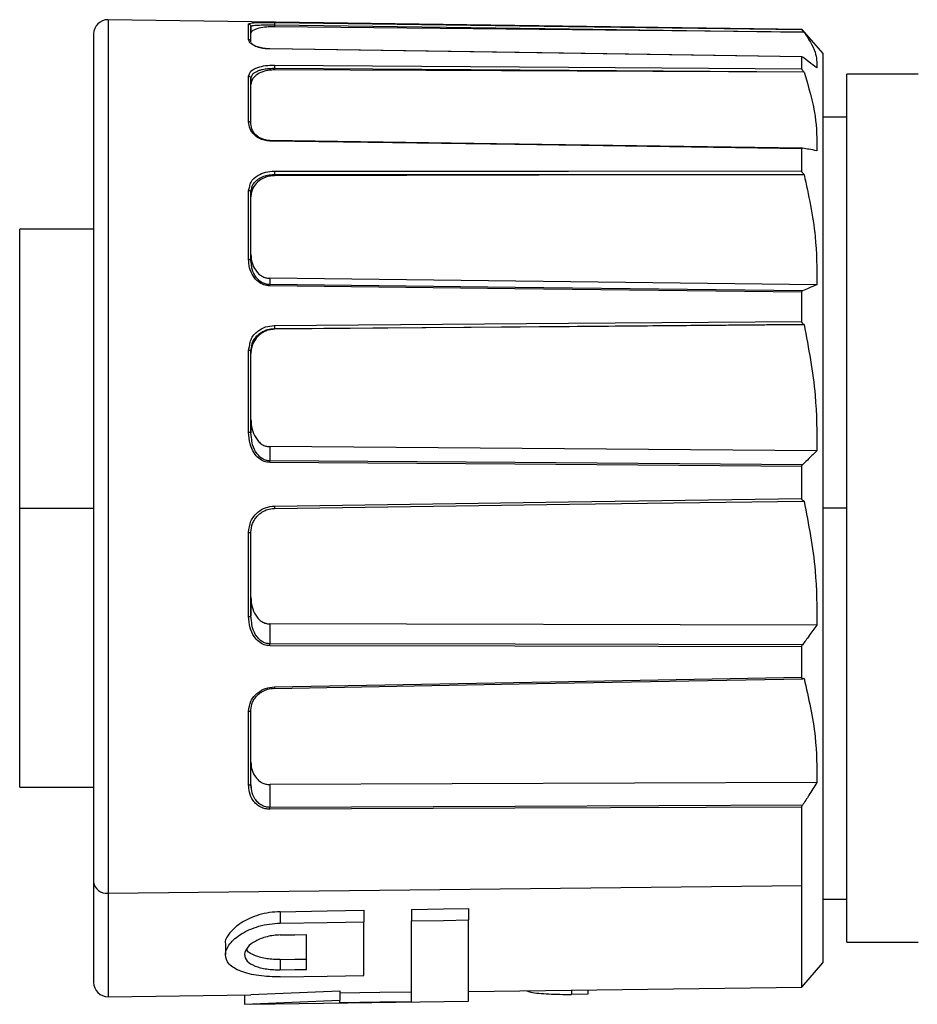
# Model space of a CAD drawing. Header units: millimetres. Extents: x -675 to 2621, y 428 to 911.
# Tile 1 of 30: x -460 to -441, y 443 to 464. Entities that reach past the tile are written whole.
import ezdxf

# ---------------------------------------------------------------- set-up
doc = ezdxf.new("R2010")
doc.units = ezdxf.units.MM

# ---------------------------------------------------------------- blocks, each defined once
blk = doc.blocks.new('Drawing View3')
at = {"color": 7, "linetype": 'Continuous', "lineweight": 25}
for p, q in [((-44.144, 14.043), (-58.696, 14.246)), ((-58.696, 14.246), (-58.696, -4.074)), ((-55.749, 13.829), (-55.749, 14.156)), ((-55.7, 14.106), (-55.682, 14.115)), ((-55.7, 13.781), (-55.7, 14.106)), ((-55.7, 14.106), (-55.7, 13.961)), ((-55.207, 14.135), (-55.207, 14.096)), ((-44.095, 13.981), (-55.207, 14.096)), ((-59, 13.946), (-59, -3.837)), ((-44.144, 14.039), (-44.144, 14.043)), ((-44.144, 14.043), (-43.7, 13.536)), ((-44.095, 13.981), (-44.098, 13.986)), ((-44.144, 13.216), (-44.144, 13.464)), ((-43.7, 13.536), (-43.7, -5.536)), ((-55.207, 13.228), (-55.207, 13.192)), ((-55.749, 13.06), (-55.726, 13.108)), ((-55.749, 12.106), (-55.749, 13.06)), ((-55.7, 13.016), (-55.682, 13.059)), ((-55.7, 12.066), (-55.7, 13.016)), ((-55.7, 13.016), (-55.7, 12.883)), ((-44.095, 13.146), (-55.207, 13.192)), ((-44.095, 13.146), (-44.098, 13.149)), ((-41.7, 13.1), (-43.2, 13.1)), ((-43.2, -5.1), (-43.2, 13.1)), ((-43.2, 12.2), (-43.7, 12.2)), ((-44.144, 11.074), (-44.144, 11.538)), ((-44.095, 10.999), (-55.207, 10.971)), ((-55.207, 10.998), (-55.207, 10.971)), ((-44.095, 10.999), (-44.098, 11.002)), ((-55.749, 10.666), (-55.725, 10.746)), ((-55.749, 9.221), (-55.749, 10.666)), ((-55.7, 10.633), (-55.681, 10.706)), ((-55.7, 9.196), (-55.7, 10.633)), ((-55.7, 10.633), (-55.7, 10.533)), ((-59, 9.85), (-60.55, 9.85)), ((-60.55, 4), (-60.55, 9.85)), ((-55.7, 9.322), (-55.7, 9.196)), ((-55.687, 9.108), (-55.7, 9.196)), ((-55.306, 8.823), (-55.306, 8.688)), ((-43.825, 8.687), (-55.306, 8.823)), ((-44.144, 7.918), (-44.144, 8.532)), ((-44.095, 7.851), (-55.207, 7.752)), ((-44.095, 7.851), (-44.098, 7.852)), ((-55.207, 7.766), (-55.207, 7.752)), ((-55.749, 7.316), (-55.725, 7.421)), ((-55.749, 5.589), (-55.749, 7.316)), ((-55.7, 7.3), (-55.681, 7.395)), ((-55.7, 5.581), (-55.7, 7.3)), ((-55.7, 7.3), (-55.7, 7.246)), ((-55.7, 5.859), (-55.7, 5.581)), ((-55.686, 5.482), (-55.7, 5.581)), ((-55.306, 5.291), (-55.306, 4.993)), ((-43.825, 5.204), (-55.306, 5.291)), ((-44.144, 4.2), (-44.144, 4.876)), ((-44.095, 4.15), (-44.098, 4.15)), ((-60.55, -1.85), (-60.55, 4)), ((-60.55, 4), (-59, 4)), ((-43.2, 4), (-43.7, 4)), ((-55.749, 1.728), (-55.749, 3.492)), ((-55.7, 1.74), (-55.7, 3.495)), ((-55.7, 2.131), (-55.7, 1.74)), ((-55.686, 1.641), (-55.7, 1.74)), ((-55.306, 1.573), (-55.306, 1.155)), ((-43.825, 1.548), (-55.306, 1.573)), ((-44.144, 0.454), (-44.144, 1.095)), ((-44.095, 0.428), (-44.098, 0.427)), ((-55.749, -1.806), (-55.749, -0.26)), ((-55.7, -1.778), (-55.7, -0.239)), ((-60.55, -1.85), (-59, -1.85)), ((-55.694, -1.865), (-55.704, -1.789)), ((-55.69, -1.865), (-55.7, -1.778)), ((-43.825, -1.756), (-55.306, -1.796)), ((-55.306, -1.796), (-55.306, -2.275)), ((-44.144, -3.914), (-44.144, -2.269)), ((-59, -3.837), (-59, -5.946)), ((-58.696, -4.074), (-44.144, -3.914)), ((-44.144, -6.043), (-44.144, -3.914)), ((-58.696, -4.074), (-58.696, -6.246)), ((-43.7, -4.2), (-43.2, -4.2)), ((-55.083, -4.463), (-55.083, -4.703)), ((-53.333, -4.434), (-53.333, -4.674)), ((-52.333, -4.417), (-52.333, -4.657)), ((-51.133, -4.397), (-51.133, -4.637)), ((-53.333, -5.803), (-53.333, -4.674)), ((-52.333, -6.344), (-52.333, -4.657)), ((-51.133, -6.34), (-51.133, -4.637)), ((-54.533, -5.674), (-54.533, -4.943)), ((-56.233, -5.148), (-56.233, -5.371)), ((-43.2, -5.1), (-41.7, -5.1)), ((-55.083, -5.467), (-55.083, -5.682)), ((-44.144, -6.043), (-43.7, -5.536)), ((-55.702, -6.2), (-53.833, -6.121)), ((-53.833, -6.121), (-53.833, -6.322)), ((-51.133, -6.14), (-44.144, -6.043)), ((-48.973, -6.11), (-48.973, -6.197)), ((-48.633, -6.192), (-48.973, -6.197)), ((-48.633, -6.105), (-48.633, -6.192)), ((-58.696, -6.246), (-55.702, -6.204)), ((-55.833, -6.205), (-55.833, -6.406)), ((-55.833, -6.406), (-53.833, -6.322)), ((-55.702, -6.404), (-51.133, -6.34)), ((-53.833, -6.365), (-53.833, -6.322))]:
    blk.add_line(p, q, dxfattribs=at)
at = {"color": 7, "linetype": 'Continuous', "lineweight": 25, "flags": 128}
for points in [[(-55.207, 14.188), (-49.036, 14.105), (-44.144, 14.039)], [(-55.207, 14.135), (-49.013, 14.052), (-44.098, 13.986)], [(-44.14, 13.467), (-49.596, 13.55), (-55.306, 13.637)], [(-55.306, 13.634), (-55.306, 13.635), (-55.306, 13.636), (-55.306, 13.637), (-55.306, 13.637)], [(-44.144, 13.464), (-50.165, 13.556), (-55.306, 13.634)], [(-55.207, 13.294), (-49.036, 13.251), (-44.144, 13.216)], [(-55.207, 13.228), (-49.013, 13.184), (-44.098, 13.149)], [(-44.136, 11.55), (-49.596, 11.629), (-55.306, 11.712)], [(-55.306, 11.7), (-55.306, 11.703), (-55.306, 11.706), (-55.306, 11.708), (-55.306, 11.71), (-55.306, 11.711), (-55.306, 11.712), (-55.306, 11.712), (-55.306, 11.712)], [(-44.137, 11.55), (-50.158, 11.637), (-55.306, 11.712)], [(-44.144, 11.538), (-50.165, 11.625), (-55.306, 11.7)], [(-55.207, 11.069), (-49.036, 11.072), (-44.144, 11.074)], [(-55.207, 10.998), (-49.013, 11.001), (-44.098, 11.002)], [(-55.749, 9.221), (-55.74, 9.221), (-55.73, 9.219), (-55.722, 9.217), (-55.714, 9.214), (-55.708, 9.21), (-55.704, 9.205), (-55.701, 9.201), (-55.7, 9.196)], [(-44.129, 8.557), (-50.158, 8.628), (-55.306, 8.688)], [(-44.144, 8.532), (-50.165, 8.603), (-55.306, 8.663)], [(-55.207, 7.831), (-49.036, 7.88), (-44.144, 7.918)], [(-55.207, 7.766), (-49.013, 7.814), (-44.098, 7.852)], [(-44.129, 4.911), (-50.158, 4.955), (-55.306, 4.993)], [(-44.144, 4.876), (-50.165, 4.92), (-55.306, 4.958)], [(-55.207, 4.045), (-49.036, 4.132), (-44.144, 4.2)], [(-55.207, 3.994), (-49.013, 4.081), (-44.098, 4.15)], [(-44.129, 1.135), (-50.158, 1.146), (-55.306, 1.155)], [(-44.144, 1.095), (-50.165, 1.106), (-55.306, 1.116)], [(-55.207, 0.252), (-49.036, 0.365), (-44.144, 0.454)], [(-55.207, 0.221), (-49.706, 0.321), (-44.123, 0.424)], [(-55.749, -1.806), (-55.74, -1.806), (-55.73, -1.804), (-55.722, -1.801), (-55.714, -1.798), (-55.708, -1.794), (-55.704, -1.789), (-55.701, -1.783), (-55.7, -1.778)], [(-44.129, -2.231), (-50.158, -2.255), (-55.306, -2.275)], [(-44.144, -2.269), (-50.165, -2.293), (-55.306, -2.313)], [(-55.083, -4.463), (-54.102, -4.447), (-53.333, -4.434)], [(-52.333, -4.417), (-51.66, -4.406), (-51.133, -4.397)], [(-55.083, -4.703), (-54.102, -4.687), (-53.333, -4.674)], [(-52.333, -4.657), (-51.66, -4.646), (-51.133, -4.637)], [(-55.083, -4.952), (-54.775, -4.947), (-54.533, -4.943)], [(-55.083, -5.467), (-54.775, -5.462), (-54.533, -5.459)], [(-55.083, -5.682), (-54.775, -5.677), (-54.533, -5.674)], [(-55.083, -5.829), (-54.102, -5.814), (-53.333, -5.803)], [(-53.833, -6.164), (-52.993, -6.153), (-52.333, -6.143)], [(-53.833, -6.365), (-52.993, -6.353), (-52.333, -6.344)]]:
    blk.add_lwpolyline(points, dxfattribs=at)
at = {"color": 7, "linetype": 'Continuous', "lineweight": 25}
for centre, radius, start, end in [((-58.7, 13.946), 0.3, 89.2, 180), ((-55.749, 13.78), 0.0491, 1.0738, 90.2735), ((-55.745, 12.06), 0.0456, 7.1798, 95.1168), ((-56.507, 8.676), 1.201, 359.3963, 0.597), ((-55.737, 5.504), 0.0855, 64.0565, 98.0008), ((-57.688, 4.976), 2.383, 359.5823, 0.4171), ((-55.738, 1.792), 0.0645, 259.6715, 305.7689), ((-58.39, 1.136), 3.084, 359.6347, 0.3648), ((-58.214, -2.294), 2.908, 359.6198, 0.3735), ((-58.728, -3.801), 0.275, 187.6812, 276.6183), ((-58.7, -5.946), 0.3, 180, 270.8)]:
    blk.add_arc(centre, radius, start, end, dxfattribs=at)
for points, knots in [([(-55.749, 14.156), (-55.739, 14.163), (-55.719, 14.178), (-55.574, 14.186), (-55.395, 14.189), (-55.269, 14.188), (-55.207, 14.188)], [0, 0, 0, 0, 0.280278, 0.560602, 0.781037, 1, 1, 1, 1]), ([(-55.207, 14.096), (-55.242, 14.096), (-55.313, 14.096), (-55.437, 14.085), (-55.566, 14.061), (-55.652, 14.025), (-55.694, 13.991), (-55.698, 13.971), (-55.7, 13.961)], [0, 0, 0, 0, 0.134703, 0.268988, 0.49819, 0.728721, 0.86271, 1, 1, 1, 1]), ([(-55.682, 14.115), (-55.678, 14.118), (-55.67, 14.123), (-55.621, 14.129), (-55.57, 14.132), (-55.512, 14.134), (-55.446, 14.136), (-55.342, 14.136), (-55.256, 14.136), (-55.207, 14.135)], [0, 0, 0, 0, 0.132012, 0.277834, 0.428611, 0.500056, 0.619194, 0.7859, 1, 1, 1, 1]), ([(-55.207, 14.188), (-55.207, 14.187), (-55.207, 14.186), (-55.207, 14.182), (-55.207, 14.172), (-55.207, 14.158), (-55.207, 14.145), (-55.207, 14.139), (-55.207, 14.135)], [0, 0, 0, 0, 0.132833, 0.261936, 0.499182, 0.737533, 0.866999, 1, 1, 1, 1]), ([(-44.098, 13.986), (-44.104, 13.992), (-44.115, 14.005), (-44.128, 14.02), (-44.136, 14.029), (-44.14, 14.035), (-44.143, 14.038), (-44.143, 14.038), (-44.144, 14.039)], [0, 0, 0, 0, 0.284635, 0.547516, 0.672315, 0.785046, 0.891881, 1, 1, 1, 1]), ([(-44.095, 13.981), (-44.001, 13.841), (-43.835, 13.594), (-43.828, 13.344), (-43.825, 13.236)], [0, 0, 0, 0, 0.564903, 1, 1, 1, 1]), ([(-55.306, 13.634), (-55.345, 13.636), (-55.428, 13.64), (-55.544, 13.666), (-55.651, 13.707), (-55.733, 13.765), (-55.744, 13.807), (-55.749, 13.829)], [0, 0, 0, 0, 0.138469, 0.2922906, 0.4698165, 0.713248, 1, 1, 1, 1]), ([(-55.306, 13.631), (-55.329, 13.632), (-55.378, 13.634), (-55.449, 13.643), (-55.515, 13.657), (-55.6, 13.683), (-55.671, 13.72), (-55.682, 13.747), (-55.686, 13.759)], [0, 0, 0, 0, 0.1036909, 0.2125114, 0.3296912, 0.4578298, 0.7646968, 1, 1, 1, 1]), ([(-44.144, 13.464), (-44.143, 13.465), (-44.143, 13.467), (-44.14, 13.467), (-44.136, 13.466), (-44.132, 13.463), (-44.129, 13.461)], [0, 0, 0, 0, 0.238935, 0.474454, 0.723349, 1, 1, 1, 1]), ([(-43.825, 13.236), (-43.881, 13.277), (-43.981, 13.353), (-44.084, 13.428), (-44.129, 13.461)], [0, 0, 0, 0, 0.55354, 1, 1, 1, 1]), ([(-55.726, 13.108), (-55.719, 13.127), (-55.701, 13.182), (-55.573, 13.244), (-55.395, 13.288), (-55.27, 13.292), (-55.207, 13.294)], [0, 0, 0, 0, 0.173585, 0.495376, 0.748567, 1, 1, 1, 1]), ([(-55.682, 13.059), (-55.678, 13.073), (-55.67, 13.101), (-55.621, 13.138), (-55.57, 13.165), (-55.513, 13.187), (-55.446, 13.205), (-55.342, 13.224), (-55.256, 13.226), (-55.207, 13.228)], [0, 0, 0, 0, 0.130654, 0.276457, 0.427185, 0.498917, 0.618388, 0.785474, 1, 1, 1, 1]), ([(-55.207, 13.294), (-55.207, 13.292), (-55.207, 13.289), (-55.207, 13.28), (-55.207, 13.266), (-55.207, 13.25), (-55.207, 13.237), (-55.207, 13.231), (-55.207, 13.228)], [0, 0, 0, 0, 0.1328329, 0.2619355, 0.4991818, 0.7375331, 0.8669989, 1, 1, 1, 1]), ([(-55.207, 13.192), (-55.242, 13.191), (-55.313, 13.189), (-55.437, 13.162), (-55.566, 13.107), (-55.652, 13.026), (-55.694, 12.949), (-55.698, 12.905), (-55.7, 12.883)], [0, 0, 0, 0, 0.134703, 0.268988, 0.49819, 0.728721, 0.86271, 1, 1, 1, 1]), ([(-44.098, 13.149), (-44.104, 13.156), (-44.115, 13.168), (-44.128, 13.185), (-44.136, 13.197), (-44.14, 13.205), (-44.143, 13.212), (-44.143, 13.215), (-44.144, 13.216)], [0, 0, 0, 0, 0.284635, 0.547516, 0.672315, 0.785046, 0.891881, 1, 1, 1, 1]), ([(-44.095, 13.146), (-44.001, 12.837), (-43.835, 12.292), (-43.828, 11.739), (-43.825, 11.498)], [0, 0, 0, 0, 0.564908, 1, 1, 1, 1]), ([(-55.306, 11.7), (-55.345, 11.703), (-55.428, 11.711), (-55.544, 11.76), (-55.651, 11.842), (-55.733, 11.963), (-55.744, 12.056), (-55.749, 12.106)], [0, 0, 0, 0, 0.138466, 0.292289, 0.469816, 0.713248, 1, 1, 1, 1]), ([(-55.306, 11.712), (-55.329, 11.714), (-55.378, 11.717), (-55.449, 11.736), (-55.515, 11.766), (-55.6, 11.824), (-55.682, 11.928), (-55.694, 12.017), (-55.7, 12.066)], [0, 0, 0, 0, 0.0909403, 0.1863794, 0.2891498, 0.4015315, 0.6706653, 1, 1, 1, 1]), ([(-44.144, 11.538), (-44.143, 11.54), (-44.143, 11.545), (-44.14, 11.549), (-44.136, 11.551), (-44.132, 11.55), (-44.129, 11.55)], [0, 0, 0, 0, 0.238935, 0.474454, 0.7233487, 1, 1, 1, 1]), ([(-43.825, 11.498), (-43.881, 11.508), (-43.981, 11.525), (-44.084, 11.542), (-44.129, 11.55)], [0, 0, 0, 0, 0.55354, 1, 1, 1, 1]), ([(-55.725, 10.746), (-55.719, 10.778), (-55.7, 10.87), (-55.572, 10.978), (-55.395, 11.055), (-55.27, 11.064), (-55.207, 11.069)], [0, 0, 0, 0, 0.173053, 0.49514, 0.748416, 1, 1, 1, 1]), ([(-55.207, 10.971), (-55.242, 10.969), (-55.313, 10.966), (-55.437, 10.927), (-55.566, 10.848), (-55.652, 10.734), (-55.694, 10.625), (-55.698, 10.564), (-55.7, 10.533)], [0, 0, 0, 0, 0.1347029, 0.2689881, 0.4981896, 0.7287211, 0.8627104, 1, 1, 1, 1]), ([(-55.681, 10.706), (-55.678, 10.728), (-55.67, 10.775), (-55.621, 10.838), (-55.57, 10.886), (-55.512, 10.923), (-55.446, 10.956), (-55.342, 10.99), (-55.256, 10.995), (-55.207, 10.998)], [0, 0, 0, 0, 0.12937, 0.275636, 0.426871, 0.498534, 0.618035, 0.785249, 1, 1, 1, 1]), ([(-55.207, 11.069), (-55.207, 11.066), (-55.207, 11.061), (-55.207, 11.049), (-55.207, 11.033), (-55.207, 11.017), (-55.207, 11.006), (-55.207, 11.001), (-55.207, 10.998)], [0, 0, 0, 0, 0.132833, 0.261936, 0.499182, 0.737533, 0.866999, 1, 1, 1, 1]), ([(-44.098, 11.002), (-44.104, 11.007), (-44.115, 11.017), (-44.128, 11.034), (-44.136, 11.048), (-44.14, 11.057), (-44.143, 11.066), (-44.143, 11.071), (-44.144, 11.074)], [0, 0, 0, 0, 0.284635, 0.547516, 0.672315, 0.785046, 0.891881, 1, 1, 1, 1]), ([(-44.095, 10.999), (-44.001, 10.567), (-43.835, 9.802), (-43.828, 9.025), (-43.825, 8.687)], [0, 0, 0, 0, 0.564908, 1, 1, 1, 1]), ([(-55.7, 9.322), (-55.696, 9.262), (-55.688, 9.146), (-55.619, 9.01), (-55.543, 8.918), (-55.472, 8.864), (-55.391, 8.83), (-55.334, 8.825), (-55.306, 8.823)], [0, 0, 0, 0, 0.270481, 0.522037, 0.657655, 0.777326, 0.888416, 1, 1, 1, 1]), ([(-55.306, 8.663), (-55.347, 8.668), (-55.436, 8.678), (-55.558, 8.752), (-55.665, 8.875), (-55.736, 9.039), (-55.745, 9.162), (-55.749, 9.221)], [0, 0, 0, 0, 0.145971, 0.310202, 0.501195, 0.757258, 1, 1, 1, 1]), ([(-55.306, 8.688), (-55.331, 8.69), (-55.383, 8.695), (-55.457, 8.725), (-55.526, 8.771), (-55.612, 8.862), (-55.675, 8.98), (-55.684, 9.075), (-55.687, 9.108)], [0, 0, 0, 0, 0.110882, 0.227957, 0.355017, 0.495043, 0.827369, 1, 1, 1, 1]), ([(-43.825, 8.687), (-43.881, 8.663), (-43.981, 8.619), (-44.084, 8.576), (-44.129, 8.557)], [0, 0, 0, 0, 0.55354, 1, 1, 1, 1]), ([(-44.144, 8.532), (-44.143, 8.535), (-44.143, 8.541), (-44.14, 8.548), (-44.136, 8.554), (-44.132, 8.556), (-44.129, 8.557)], [0, 0, 0, 0, 0.238935, 0.474454, 0.723349, 1, 1, 1, 1]), ([(-44.098, 7.852), (-44.104, 7.855), (-44.115, 7.861), (-44.128, 7.875), (-44.136, 7.888), (-44.14, 7.898), (-44.143, 7.908), (-44.143, 7.915), (-44.144, 7.918)], [0, 0, 0, 0, 0.284635, 0.547516, 0.672315, 0.785046, 0.891881, 1, 1, 1, 1]), ([(-44.095, 7.851), (-44.001, 7.356), (-43.835, 6.481), (-43.828, 5.591), (-43.825, 5.204)], [0, 0, 0, 0, 0.5649079, 1, 1, 1, 1]), ([(-55.725, 7.421), (-55.718, 7.46), (-55.7, 7.575), (-55.572, 7.712), (-55.395, 7.812), (-55.27, 7.825), (-55.207, 7.831)], [0, 0, 0, 0, 0.169655, 0.493066, 0.747382, 1, 1, 1, 1]), ([(-55.207, 7.752), (-55.242, 7.749), (-55.313, 7.744), (-55.437, 7.7), (-55.566, 7.608), (-55.652, 7.477), (-55.694, 7.353), (-55.698, 7.282), (-55.7, 7.246)], [0, 0, 0, 0, 0.134703, 0.268988, 0.49819, 0.728721, 0.86271, 1, 1, 1, 1]), ([(-55.681, 7.395), (-55.677, 7.422), (-55.669, 7.479), (-55.621, 7.558), (-55.57, 7.619), (-55.512, 7.668), (-55.446, 7.71), (-55.342, 7.755), (-55.256, 7.762), (-55.207, 7.766)], [0, 0, 0, 0, 0.1254447, 0.2723702, 0.4242873, 0.4962731, 0.6163126, 0.7842804, 1, 1, 1, 1]), ([(-55.207, 7.831), (-55.207, 7.828), (-55.207, 7.821), (-55.207, 7.808), (-55.207, 7.792), (-55.207, 7.779), (-55.207, 7.77), (-55.207, 7.768), (-55.207, 7.766)], [0, 0, 0, 0, 0.1328329, 0.2619355, 0.4991818, 0.7375331, 0.8669989, 1, 1, 1, 1]), ([(-55.7, 5.859), (-55.696, 5.791), (-55.688, 5.658), (-55.619, 5.502), (-55.543, 5.398), (-55.472, 5.337), (-55.391, 5.298), (-55.334, 5.293), (-55.306, 5.291)], [0, 0, 0, 0, 0.270481, 0.522037, 0.657655, 0.777326, 0.888416, 1, 1, 1, 1]), ([(-55.306, 4.958), (-55.345, 4.963), (-55.428, 4.972), (-55.544, 5.046), (-55.651, 5.171), (-55.733, 5.358), (-55.744, 5.508), (-55.749, 5.589)], [0, 0, 0, 0, 0.138442, 0.292274, 0.469809, 0.713248, 1, 1, 1, 1]), ([(-55.306, 4.993), (-55.329, 4.995), (-55.378, 4.999), (-55.449, 5.029), (-55.515, 5.077), (-55.6, 5.172), (-55.67, 5.31), (-55.681, 5.431), (-55.686, 5.482)], [0, 0, 0, 0, 0.104521, 0.214213, 0.332331, 0.461494, 0.770835, 1, 1, 1, 1]), ([(-43.825, 5.204), (-43.881, 5.149), (-43.981, 5.052), (-44.084, 4.955), (-44.129, 4.911)], [0, 0, 0, 0, 0.55354, 1, 1, 1, 1]), ([(-44.144, 4.876), (-44.143, 4.88), (-44.143, 4.887), (-44.14, 4.896), (-44.136, 4.905), (-44.132, 4.909), (-44.129, 4.911)], [0, 0, 0, 0, 0.238935, 0.474454, 0.723349, 1, 1, 1, 1]), ([(-44.098, 4.15), (-44.104, 4.151), (-44.115, 4.152), (-44.128, 4.162), (-44.136, 4.172), (-44.14, 4.181), (-44.143, 4.19), (-44.143, 4.197), (-44.144, 4.2)], [0, 0, 0, 0, 0.284635, 0.547516, 0.672315, 0.785046, 0.891881, 1, 1, 1, 1]), ([(-44.095, 4.15), (-44.001, 3.664), (-43.835, 2.804), (-43.828, 1.929), (-43.825, 1.548)], [0, 0, 0, 0, 0.564908, 1, 1, 1, 1]), ([(-55.749, 3.492), (-55.739, 3.572), (-55.719, 3.733), (-55.574, 3.914), (-55.395, 4.023), (-55.269, 4.037), (-55.207, 4.045)], [0, 0, 0, 0, 0.280284, 0.5606, 0.781033, 1, 1, 1, 1]), ([(-55.7, 3.495), (-55.693, 3.557), (-55.683, 3.653), (-55.622, 3.769), (-55.569, 3.834), (-55.512, 3.887), (-55.446, 3.933), (-55.342, 3.981), (-55.256, 3.99), (-55.207, 3.994)], [0, 0, 0, 0, 0.241017, 0.368523, 0.500365, 0.562829, 0.667002, 0.812777, 1, 1, 1, 1]), ([(-55.207, 4.045), (-55.207, 4.041), (-55.207, 4.034), (-55.207, 4.022), (-55.207, 4.008), (-55.207, 3.999), (-55.207, 3.995), (-55.207, 3.995), (-55.207, 3.994)], [0, 0, 0, 0, 0.132833, 0.261936, 0.499182, 0.737533, 0.866999, 1, 1, 1, 1]), ([(-55.7, 2.131), (-55.696, 2.063), (-55.688, 1.933), (-55.619, 1.78), (-55.543, 1.678), (-55.472, 1.618), (-55.391, 1.58), (-55.334, 1.576), (-55.306, 1.573)], [0, 0, 0, 0, 0.2704812, 0.5220366, 0.6576546, 0.7773264, 0.8884162, 1, 1, 1, 1]), ([(-55.306, 1.116), (-55.345, 1.12), (-55.428, 1.129), (-55.544, 1.2), (-55.651, 1.32), (-55.733, 1.502), (-55.744, 1.649), (-55.749, 1.728)], [0, 0, 0, 0, 0.138469, 0.292291, 0.469816, 0.713248, 1, 1, 1, 1]), ([(-55.306, 1.155), (-55.329, 1.157), (-55.378, 1.161), (-55.449, 1.191), (-55.515, 1.237), (-55.6, 1.33), (-55.67, 1.468), (-55.681, 1.589), (-55.686, 1.641)], [0, 0, 0, 0, 0.104338, 0.213838, 0.33175, 0.460689, 0.769472, 1, 1, 1, 1]), ([(-43.825, 1.548), (-43.881, 1.472), (-43.981, 1.333), (-44.084, 1.196), (-44.129, 1.135)], [0, 0, 0, 0, 0.55354, 1, 1, 1, 1]), ([(-44.144, 1.095), (-44.143, 1.099), (-44.143, 1.106), (-44.14, 1.116), (-44.136, 1.126), (-44.132, 1.132), (-44.129, 1.135)], [0, 0, 0, 0, 0.238935, 0.474454, 0.723349, 1, 1, 1, 1]), ([(-44.098, 0.427), (-44.104, 0.425), (-44.115, 0.421), (-44.128, 0.424), (-44.136, 0.431), (-44.14, 0.437), (-44.143, 0.445), (-44.143, 0.451), (-44.144, 0.454)], [0, 0, 0, 0, 0.2846346, 0.5475162, 0.6723146, 0.7850457, 0.891881, 1, 1, 1, 1]), ([(-44.095, 0.428), (-44.001, 0.02), (-43.835, -0.701), (-43.828, -1.436), (-43.825, -1.756)], [0, 0, 0, 0, 0.564908, 1, 1, 1, 1]), ([(-55.749, -0.26), (-55.739, -0.186), (-55.719, -0.04), (-55.574, 0.129), (-55.395, 0.231), (-55.269, 0.245), (-55.207, 0.252)], [0, 0, 0, 0, 0.280278, 0.560602, 0.781037, 1, 1, 1, 1]), ([(-55.7, -0.239), (-55.693, -0.181), (-55.683, -0.094), (-55.622, 0.013), (-55.569, 0.073), (-55.512, 0.122), (-55.446, 0.165), (-55.342, 0.211), (-55.256, 0.219), (-55.207, 0.224)], [0, 0, 0, 0, 0.241031, 0.368538, 0.500377, 0.562849, 0.667023, 0.812791, 1, 1, 1, 1]), ([(-55.207, 0.252), (-55.207, 0.249), (-55.207, 0.242), (-55.207, 0.232), (-55.207, 0.223), (-55.207, 0.22), (-55.207, 0.22), (-55.207, 0.223), (-55.207, 0.224)], [0, 0, 0, 0, 0.132833, 0.261936, 0.499182, 0.737533, 0.866999, 1, 1, 1, 1]), ([(-55.7, -1.33), (-55.696, -1.387), (-55.688, -1.496), (-55.619, -1.624), (-55.543, -1.709), (-55.472, -1.76), (-55.391, -1.791), (-55.334, -1.794), (-55.306, -1.796)], [0, 0, 0, 0, 0.270481, 0.522037, 0.657655, 0.777326, 0.888416, 1, 1, 1, 1]), ([(-55.306, -2.313), (-55.337, -2.311), (-55.403, -2.307), (-55.499, -2.27), (-55.586, -2.211), (-55.676, -2.109), (-55.738, -1.971), (-55.746, -1.857), (-55.749, -1.806)], [0, 0, 0, 0, 0.111247, 0.231891, 0.367286, 0.512616, 0.782169, 1, 1, 1, 1]), ([(-43.825, -1.756), (-43.881, -1.844), (-43.981, -2.003), (-44.084, -2.16), (-44.129, -2.231)], [0, 0, 0, 0, 0.55354, 1, 1, 1, 1]), ([(-55.306, -2.275), (-55.334, -2.273), (-55.393, -2.269), (-55.478, -2.233), (-55.555, -2.175), (-55.635, -2.075), (-55.682, -1.967), (-55.689, -1.885), (-55.69, -1.865)], [0, 0, 0, 0, 0.125644, 0.258442, 0.408458, 0.579465, 0.893691, 1, 1, 1, 1]), ([(-44.144, -2.269), (-44.143, -2.267), (-44.143, -2.261), (-44.14, -2.251), (-44.136, -2.241), (-44.132, -2.234), (-44.129, -2.231)], [0, 0, 0, 0, 0.238935, 0.474454, 0.723349, 1, 1, 1, 1]), ([(-55.083, -4.463), (-55.159, -4.468), (-55.314, -4.477), (-55.605, -4.544), (-55.923, -4.688), (-56.154, -4.906), (-56.259, -5.072), (-56.23, -5.145), (-56.228, -5.148)], [0, 0, 0, 0, 0.117115, 0.239817, 0.479149, 0.730161, 0.987167, 1, 1, 1, 1]), ([(-55.083, -5.829), (-55.16, -5.828), (-55.315, -5.828), (-55.537, -5.806), (-55.741, -5.769), (-55.976, -5.697), (-56.184, -5.568), (-56.261, -5.365), (-56.167, -5.138), (-55.922, -4.922), (-55.607, -4.782), (-55.314, -4.716), (-55.159, -4.708), (-55.083, -4.703)], [0, 0, 0, 0, 0.060783, 0.121693, 0.183025, 0.24507, 0.369378, 0.498029, 0.628174, 0.755332, 0.877561, 0.940174, 1, 1, 1, 1]), ([(-55.083, -4.952), (-55.13, -4.954), (-55.225, -4.959), (-55.41, -4.995), (-55.618, -5.075), (-55.786, -5.21), (-55.853, -5.36), (-55.799, -5.5), (-55.656, -5.591), (-55.5, -5.64), (-55.369, -5.666), (-55.228, -5.681), (-55.131, -5.682), (-55.083, -5.682)], [0, 0, 0, 0, 0.056763, 0.115653, 0.235247, 0.363003, 0.498088, 0.633648, 0.761243, 0.822647, 0.882698, 0.941707, 1, 1, 1, 1]), ([(-55.083, -5.467), (-55.131, -5.467), (-55.227, -5.466), (-55.366, -5.45), (-55.497, -5.425), (-55.65, -5.374), (-55.765, -5.316), (-55.783, -5.262), (-55.786, -5.253)], [0, 0, 0, 0, 0.147922, 0.297656, 0.450054, 0.605921, 0.934705, 1, 1, 1, 1]), ([(-49.913, -6.123), (-49.887, -6.132), (-49.782, -6.167), (-49.519, -6.186), (-49.219, -6.198), (-49.056, -6.197), (-48.973, -6.197)], [0, 0, 0, 0, 0.141676, 0.55859, 0.776361, 1, 1, 1, 1])]:
    blk.add_open_spline(points, degree=3, knots=knots, dxfattribs=at)
for points in [[(-55.749, 14.156), (-55.743, 14.155), (-55.73, 14.154), (-55.714, 14.142), (-55.702, 14.126), (-55.701, 14.113), (-55.7, 14.106)], [(-55.749, 13.06), (-55.743, 13.059), (-55.73, 13.058), (-55.714, 13.047), (-55.702, 13.033), (-55.701, 13.021), (-55.7, 13.016)], [(-55.749, 10.666), (-55.743, 10.665), (-55.73, 10.664), (-55.714, 10.656), (-55.702, 10.646), (-55.701, 10.637), (-55.7, 10.633)], [(-55.749, 7.316), (-55.743, 7.316), (-55.73, 7.316), (-55.714, 7.312), (-55.702, 7.306), (-55.701, 7.302), (-55.7, 7.3)], [(-55.749, 3.492), (-55.743, 3.492), (-55.73, 3.492), (-55.714, 3.493), (-55.702, 3.494), (-55.701, 3.494), (-55.7, 3.495)], [(-55.749, -0.26), (-55.743, -0.259), (-55.73, -0.258), (-55.714, -0.254), (-55.702, -0.247), (-55.701, -0.241), (-55.7, -0.239)]]:
    blk.add_open_spline(points, degree=3, dxfattribs=at)

msp = doc.modelspace()

# ---------------------------------------------------------------- block references
at = {"color": 7, "linetype": 'Continuous', "lineweight": 25}
msp.add_blockref('Drawing View3', (-399.352, 449.443), dxfattribs=at)

doc.saveas('drawing.dxf')
